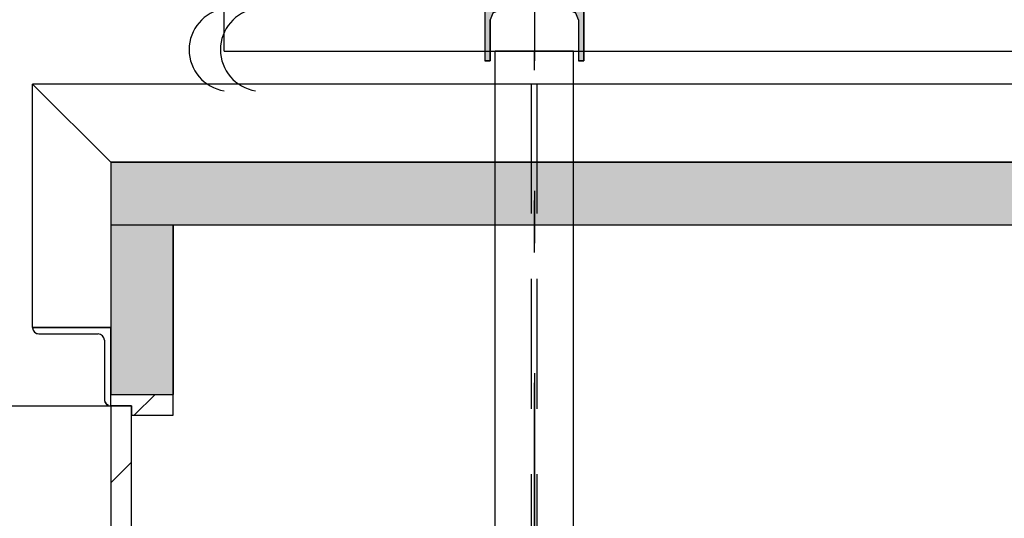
# Model space of a CAD drawing. Extents: x 2 to 87, y -108 to 11.
# Tile 175 of 210: x 32.14 to 34.029, y -20.786 to -19.829. Entities that reach past the tile are written whole.
import ezdxf

# ---------------------------------------------------------------- set-up
doc = ezdxf.new("R2010")
doc.units = 0
doc.header["$MEASUREMENT"] = 0
doc.linetypes.add('DASHDOT', pattern=[1, 0.5, -0.25, 0, -0.25])
doc.linetypes.add('HIDDEN', pattern=[0.375, 0.25, -0.125])
for name, color, linetype in [('10', 7, 'CONTINUOUS'), ('12', 7, 'CONTINUOUS'), ('13', 7, 'CONTINUOUS'), ('18', 7, 'CONTINUOUS'), ('20', 7, 'CONTINUOUS'), ('21', 7, 'CONTINUOUS'), ('3', 7, 'CONTINUOUS'), ('31', 7, 'CONTINUOUS'), ('5', 7, 'CONTINUOUS')]:
    doc.layers.add(name, color=color, linetype=linetype)

# ---------------------------------------------------------------- blocks, each defined once
blk = doc.blocks.new('*N61')
at = {"layer": '3', "color": 62, "linetype": 'Continuous'}
for p, q in [((-0.085, 0.1), (-0.095, 0.1)), ((-0.095, 0.1), (-0.095, -0.1)), ((-0.085, 0.1), (-0.085, 0.0212)), ((0.095, 0.1), (0.085, 0.1)), ((0.085, 0.1), (0.085, 0.0212)), ((0.095, 0.1), (0.095, -0.1)), ((-0.0797, 0.0085), (-0.085, 0.0212)), ((0.085, 0.0212), (0.0797, 0.0085)), ((-0.067, 0.0032), (-0.0797, 0.0085)), ((0.067, 0.0032), (-0.067, 0.0032)), ((0.0797, 0.0085), (0.067, 0.0032)), ((-0.0797, -0.0085), (-0.085, -0.0213)), ((-0.067, -0.0033), (-0.0797, -0.0085)), ((0.067, -0.0033), (-0.067, -0.0033)), ((0.0797, -0.0085), (0.067, -0.0033)), ((0.085, -0.0213), (0.0797, -0.0085)), ((-0.085, -0.0213), (-0.085, -0.1)), ((0.085, -0.0213), (0.085, -0.1)), ((-0.085, -0.1), (-0.095, -0.1)), ((0.095, -0.1), (0.085, -0.1))]:
    blk.add_line(p, q, dxfattribs=at)
for points in [[(-0.085, 0.1), (-0.095, 0.1), (-0.095, -0.1)], [(-0.085, 0.1), (-0.085, -0.1), (-0.095, -0.1)], [(-0.095, 0.1), (-0.095, 0.1), (-0.095, -0.1)], [(-0.085, 0.1), (-0.085, 0.1), (-0.085, 0.0212)], [(0.095, 0.1), (0.085, 0.1), (0.085, -0.1)], [(0.095, 0.1), (0.095, -0.1), (0.085, -0.1)], [(0.085, 0.1), (0.085, 0.1), (0.085, 0.0212)], [(0.095, 0.1), (0.095, 0.1), (0.095, -0.1)], [(-0.0797, 0.0085), (-0.085, 0.0212), (-0.085, -0.0213)], [(0.085, 0.0212), (0.0797, 0.0085), (0.0797, -0.0085)], [(0.085, 0.0212), (0.085, -0.0213), (0.0797, -0.0085)], [(-0.0797, 0.0085), (-0.0797, -0.0085), (-0.085, -0.0213)], [(-0.067, 0.0032), (-0.0797, 0.0085), (-0.0797, -0.0085)], [(-0.067, 0.0032), (-0.067, -0.0033), (-0.0797, -0.0085)], [(0.067, 0.0032), (-0.067, 0.0032), (-0.067, -0.0033)], [(0.067, 0.0032), (0.067, -0.0033), (-0.067, -0.0033)], [(0.0797, 0.0085), (0.067, 0.0032), (0.067, -0.0033)], [(0.0797, 0.0085), (0.0797, -0.0085), (0.067, -0.0033)], [(-0.085, -0.0213), (-0.085, -0.0213), (-0.085, -0.1)], [(0.085, -0.0213), (0.085, -0.0213), (0.085, -0.1)]]:
    blk.add_solid(points, dxfattribs=at)

msp = doc.modelspace()

# ---------------------------------------------------------------- linework, layer by layer
at = {"layer": '10', "color": 62, "linetype": 'Continuous'}
for p, q in [((32.315, -20.1025), (32.165, -19.9525)), ((37.2726, -19.9525), (32.165, -19.9525)), ((32.165, -19.9525), (32.315, -20.1025)), ((32.165, -20.4195), (32.165, -19.9525)), ((32.315, -20.4195), (32.165, -20.4195)), ((32.315, -20.42), (32.165, -20.42)), ((32.177, -20.432), (32.291, -20.432)), ((32.315, -20.57), (32.315, -20.42)), ((32.303, -20.444), (32.303, -20.558)), ((32.3078, -20.5671), (32.3098, -20.5683))]:
    msp.add_line(p, q, dxfattribs=at)
for points in [[(32.165, -20.4195), (32.1653, -20.4221), (32.1662, -20.4247), (32.1676, -20.427)], [(32.1698, -20.4291), (32.1718, -20.4303), (32.1743, -20.4312)], [(32.303, -20.5581), (32.3033, -20.5601), (32.3042, -20.5627), (32.3056, -20.565)]]:
    msp.add_lwpolyline(points, dxfattribs=at)
for centre, start, end in [((32.177, -20.42), 180, 270), ((32.291, -20.444), 0, 90), ((32.315, -20.558), 180, 270)]:
    msp.add_arc(centre, 0.012, start, end, dxfattribs=at)
at = {"layer": '12', "color": 62, "linetype": 'Continuous'}
msp.add_line((31.159, -20.57), (32.315, -20.57), dxfattribs=at)
msp.add_arc((32.315, -20.57), 1.156, 180, 270, dxfattribs=at)
at = {"layer": '13', "color": 62, "linetype": 'Continuous'}
for p, q in [((37.1226, -20.1025), (32.315, -20.1025)), ((32.315, -20.1025), (32.315, -20.548)), ((32.435, -20.2225), (37.0026, -20.2225)), ((32.435, -20.548), (32.435, -20.2225)), ((32.315, -20.548), (32.435, -20.548))]:
    msp.add_line(p, q, dxfattribs=at)
at = {"layer": '18', "color": 62, "linetype": 'Continuous'}
for p, q in [((32.315, -20.1025), (37.1226, -20.1025)), ((32.315, -20.1025), (32.315, -20.2225)), ((32.315, -20.2225), (35.6955, -20.2225)), ((32.315, -20.2225), (32.435, -20.2225)), ((32.315, -20.2225), (32.315, -20.548)), ((32.435, -20.2225), (32.435, -20.548)), ((32.315, -20.548), (32.435, -20.548))]:
    msp.add_line(p, q, dxfattribs=at)
for points in [[(32.315, -20.1025), (32.315, -20.1025), (37.1226, -20.1025)], [(32.315, -20.1025), (32.315, -20.2225), (37.1226, -20.2225)], [(32.315, -20.1025), (37.1226, -20.1025), (37.1226, -20.2225)], [(32.315, -20.2225), (32.315, -20.2225), (35.6955, -20.2225)], [(32.315, -20.2225), (32.315, -20.2225), (32.435, -20.2225)], [(32.315, -20.2225), (32.315, -20.548), (32.435, -20.548)], [(32.315, -20.2225), (32.435, -20.2225), (32.435, -20.548)], [(32.315, -20.548), (32.315, -20.548), (32.435, -20.548)]]:
    msp.add_solid(points, dxfattribs=at)
at = {"layer": '20', "color": 62, "linetype": 'Continuous'}
for p, q in [((32.435, -20.588), (32.435, -20.548)), ((32.315, -20.57), (32.355, -20.57)), ((32.355, -20.57), (32.355, -20.588)), ((32.355, -20.588), (32.435, -20.588))]:
    msp.add_line(p, q, dxfattribs=at)
at = {"layer": '21', "color": 62, "linetype": 'Continuous'}
for p, q in [((32.5326, -19.889), (32.5326, -19.726)), ((32.5326, -19.889), (44.8226, -19.889)), ((33.0526, -24.326), (33.0526, -19.889)), ((33.2026, -19.889), (33.0526, -19.889)), ((33.2026, -24.326), (33.2026, -19.889))]:
    msp.add_line(p, q, dxfattribs=at)
at = {"layer": '21', "color": 62, "linetype": 'HIDDEN'}
for p, q in [((33.1223, -24.326), (33.1223, -19.889)), ((33.1329, -24.326), (33.1329, -19.889))]:
    msp.add_line(p, q, dxfattribs=at)
at = {"layer": '21', "color": 62, "linetype": 'DASHDOT'}
msp.add_line((33.1276, -24.326), (33.1276, -19.889), dxfattribs=at)
at = {"layer": '3', "color": 62, "linetype": 'Continuous'}
for p, q in [((33.0326, -19.7075), (33.0326, -19.9075)), ((33.2226, -19.9075), (33.2226, -19.7075)), ((33.0426, -19.9075), (33.0426, -19.8288)), ((33.2126, -19.8288), (33.2126, -19.9075)), ((33.0326, -19.9075), (33.0426, -19.9075)), ((33.2126, -19.9075), (33.2226, -19.9075))]:
    msp.add_line(p, q, dxfattribs=at)
at = {"layer": '31', "color": 62, "linetype": 'Continuous'}
for centre in [(32.5454, -19.8864), (32.6054, -19.8864)]:
    msp.add_arc(centre, 0.08, 99.2069, 260.7931, dxfattribs=at)
at = {"layer": '5', "color": 7, "linetype": 'DASHDOT'}
msp.add_line((33.1276, -7.3075), (33.1276, -96.5075), dxfattribs=at)
at = {"layer": '5', "color": 62, "linetype": 'Continuous'}
for p, q in [((32.3601, -20.588), (32.4001, -20.548)), ((32.315, -20.57), (32.315, -21.726)), ((32.355, -20.57), (32.315, -20.57)), ((32.355, -21.726), (32.355, -20.57)), ((32.315, -20.718), (32.355, -20.678))]:
    msp.add_line(p, q, dxfattribs=at)

# ---------------------------------------------------------------- block references
at = {"layer": '3', "color": 62, "linetype": 'Continuous'}
msp.add_blockref('*N61', (33.1276, -19.8075), dxfattribs=at)

doc.saveas('drawing.dxf')
